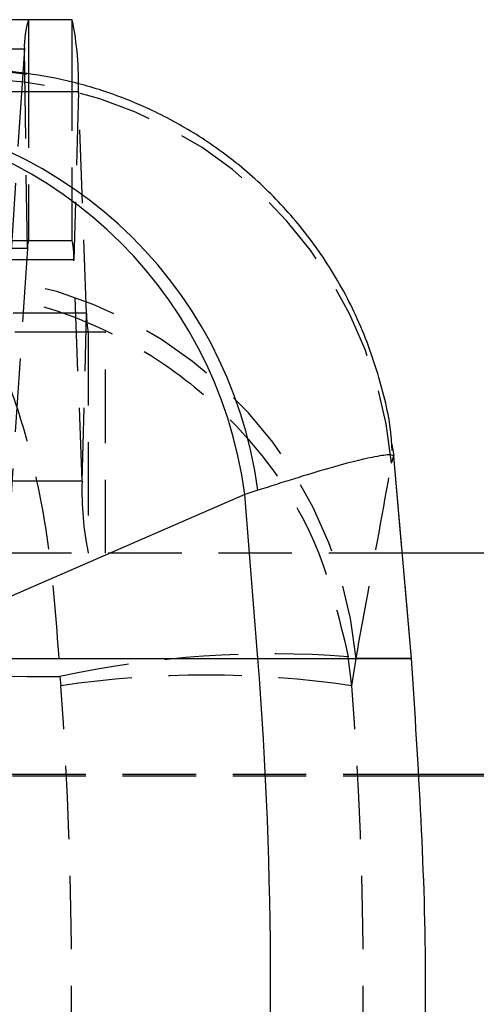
# Model space of a CAD drawing. Extents: x 48 to 414, y 17 to 322.
# Tile 6 of 17: x 198 to 207, y 35 to 54. Entities that reach past the tile are written whole.
import ezdxf

# ---------------------------------------------------------------- set-up
doc = ezdxf.new("R2010")
doc.units = 0
doc.header["$LTSCALE"] = 1.111111
doc.linetypes.add('HIDDEN', pattern=[1.905, 1.27, -0.635])
doc.layers.get('0').update_dxf_attribs({"linetype": 'CONTINUOUS'})

msp = doc.modelspace()

# ---------------------------------------------------------------- linework, layer by layer
at = {"color": 7, "linetype": 'CONTINUOUS'}
for p, q in [((198.363137, 54.380134), (182.496092, 54.380134)), ((199.20404, 54.380134), (198.363137, 54.380134)), ((198.284372, 53.813892), (182.417328, 53.813892)), ((198.284372, 53.813892), (198.253739, 53.349391)), ((205.375586, 45.999818), (205.375949, 45.995682)), ((205.716036, 42.110035), (205.375986, 45.996844)), ((202.517886, 45.258867), (195.287721, 42.110035)), ((202.76531, 45.338472), (202.517886, 45.258867)), ((202.76646, 42.110035), (202.517886, 45.258867)), ((218.042443, 44.130134), (205.539301, 44.130134)), ((195.287721, 42.110035), (202.76646, 42.110035)), ((202.76646, 42.110035), (205.715887, 42.110035)), ((218.042443, 39.880134), (205.813244, 39.880134)), ((226.121793, 39.848884), (205.814608, 39.848884))]:
    msp.add_line(p, q, dxfattribs=at)
at = {"color": 8, "linetype": 'CONTINUOUS'}
for p, q in [((198.363137, 54.380134), (198.363137, 53.331692)), ((199.20404, 53.170027), (199.20404, 54.380134)), ((198.291523, 53.343278), (198.284372, 53.813892))]:
    msp.add_line(p, q, dxfattribs=at)
at = {"color": 7, "linetype": 'HIDDEN'}
for p, q in [((198.253739, 53.349391), (197.856627, 47.327849)), ((198.342589, 49.982418), (198.291523, 53.343278)), ((198.363137, 53.331692), (198.363137, 50.130134)), ((199.20404, 50.130134), (199.20404, 53.170027)), ((199.322496, 52.995859), (183.455452, 52.995859)), ((199.322496, 52.995859), (199.234941, 49.769019)), ((199.479623, 48.741249), (199.322496, 52.995859)), ((198.363137, 50.130134), (182.496092, 50.130134)), ((199.20404, 50.130134), (198.363137, 50.130134)), ((198.342589, 49.982418), (182.475545, 49.982418)), ((198.342589, 49.982418), (197.914844, 43.496376)), ((199.234941, 49.769019), (183.367897, 49.769019)), ((199.392069, 45.514409), (199.234941, 49.769019)), ((199.479623, 48.741249), (183.612579, 48.741249)), ((199.392069, 45.514409), (199.479623, 48.741249)), ((199.510524, 48.380134), (183.643481, 48.380134)), ((199.510524, 48.380134), (199.510524, 44.130134)), ((199.841168, 48.380134), (199.510524, 48.380134)), ((199.841168, 44.130134), (199.841168, 48.380134)), ((205.337137, 46.220061), (205.375586, 45.999818)), ((205.33286, 45.860454), (205.375586, 45.999818)), ((205.715887, 42.110035), (205.375949, 45.995682)), ((199.392069, 45.514409), (183.525025, 45.514409)), ((205.539301, 44.130134), (188.030645, 44.130134)), ((204.569209, 41.583023), (204.50452, 42.142419)), ((204.569209, 41.583023), (204.65249, 42.110035)), ((205.715887, 42.110035), (204.65249, 42.110035)), ((198.967555, 41.759497), (198.985935, 41.583023)), ((205.814608, 39.848884), (162.903667, 39.848884)), ((205.813244, 39.880134), (183.788939, 39.880134))]:
    msp.add_line(p, q, dxfattribs=at)
at = {"color": 7, "linetype": 'CONTINUOUS'}
for centre, radius, start, end in [((199.919493, 53.875044), 1.636264, 162.0200194, 182.1418338), ((193.331752, 53.180422), 5.993586, 358.2353877, 11.546666), ((194.456881, 44.244988), 8.380078, 7.4976852, 88.0172105), ((194.209448, 44.168429), 8.37969, 7.4770288, 87.5476589), ((124.076251, 35.899927), 78.934874, 355.48765909, 4.51234091)]:
    msp.add_arc(centre, radius, start, end, dxfattribs=at)
at = {"color": 7, "linetype": 'HIDDEN'}
for centre, radius, start, end in [((197.246826, 45.128994), 8.11905, 5.1688838, 88.0518968), ((198.769177, 49.998365), 0.426886, 162.0206722, 182.1408248), ((197.672144, 49.817167), 1.563538, 358.2353407, 11.5466495), ((196.565549, 41.378941), 8.119921, 5.1657423, 89.3942652), ((201.042628, 48.693118), 1.563746, 178.2362295, 191.5457607), ((205.383092, 45.329866), 5.993865, 178.2356612, 191.5463159), ((203.049356, 22.960673), 19.236863, 85.6617427, 102.2505138), ((201.777572, 22.701311), 19.086966, 81.5898188, 98.4101812)]:
    msp.add_arc(centre, radius, start, end, dxfattribs=at)
for ratio in [0.903130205, 0.981739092]:
    msp.add_ellipse((134.840211, 35.899927), major_axis=(0, 71.253), ratio=ratio, start_param=4.631986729, end_param=4.792233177, dxfattribs=at)
at = {"color": 7, "linetype": 'CONTINUOUS'}
for points, knots in [([(205.344798, 46.100352), (205.340094, 46.190682), (205.315322, 46.666412), (205.100473, 47.547349), (204.688293, 48.69095), (204.091759, 49.756513), (203.381382, 50.683745), (202.581276, 51.469226), (201.718745, 52.113657), (200.818256, 52.620193), (199.904674, 52.993877), (199.001337, 53.24548), (198.141139, 53.379972), (197.519718, 53.426578), (197.210091, 53.414821), (197.152508, 53.412635)], [0, 0, 0, 0, 0.022326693, 0.117586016, 0.222005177, 0.321912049, 0.417586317, 0.509517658, 0.597961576, 0.683003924, 0.764583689, 0.842452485, 0.916052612, 0.984387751, 1, 1, 1, 1]), ([(205.375949, 45.995682), (205.356991, 46.008376), (205.31893, 46.033863), (204.938135, 45.974076), (204.194124, 45.792566), (203.244434, 45.490743), (202.76531, 45.338472)], [0, 0, 0, 0, 0.1969324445, 0.3953620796, 0.6949570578, 1, 1, 1, 1]), ([(205.715887, 29.689819), (205.851453, 31.759855), (206.122583, 35.899927), (205.851453, 40.039999), (205.715887, 42.110035)], [0, 0, 0, 0, 0.500000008, 1, 1, 1, 1])]:
    msp.add_open_spline(points, degree=3, knots=knots, dxfattribs=at)
at = {"color": 7, "linetype": 'HIDDEN'}
for points, knots in [([(197.374062, 53.406015), (197.420759, 53.405309), (197.740215, 53.400479), (198.058199, 53.366291), (198.3297, 53.337101)], [0, 0, 0, 0, 0.1461779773, 1, 1, 1, 1]), ([(196.572837, 49.200066), (196.578786, 49.199885), (197.217411, 49.180392), (198.460982, 48.99321), (200.084541, 48.351156), (201.425344, 47.479531), (202.731418, 46.256118), (203.944496, 44.489957), (204.31948, 42.91808), (204.50452, 42.142419)], [0, 0, 0, 0, 0.001591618, 0.170880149, 0.331878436, 0.459851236, 0.587799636, 0.796594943, 1, 1, 1, 1]), ([(196.572837, 49.200066), (196.57466, 49.1996), (196.770394, 49.149505), (197.150679, 48.902621), (197.645083, 48.18249), (198.051574, 47.246252), (198.445574, 45.95975), (198.808226, 44.13476), (198.91491, 42.544319), (198.967555, 41.759497)], [0, 0, 0, 0, 0.00159145, 0.17088132, 0.331879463, 0.459852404, 0.587800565, 0.796595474, 1, 1, 1, 1]), ([(204.65249, 42.110035), (204.719719, 42.4755), (204.947546, 43.714002), (205.173548, 44.972981), (205.33286, 45.860454)], [0, 0, 0, 0, 0.295086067, 1, 1, 1, 1]), ([(178.825516, 41.905506), (182.184784, 41.877632), (188.898765, 41.821922), (195.61281, 41.780296), (198.967555, 41.759497)], [0, 0, 0, 0, 0.500339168, 1, 1, 1, 1])]:
    msp.add_open_spline(points, degree=3, knots=knots, dxfattribs=at)

doc.saveas('drawing.dxf')
